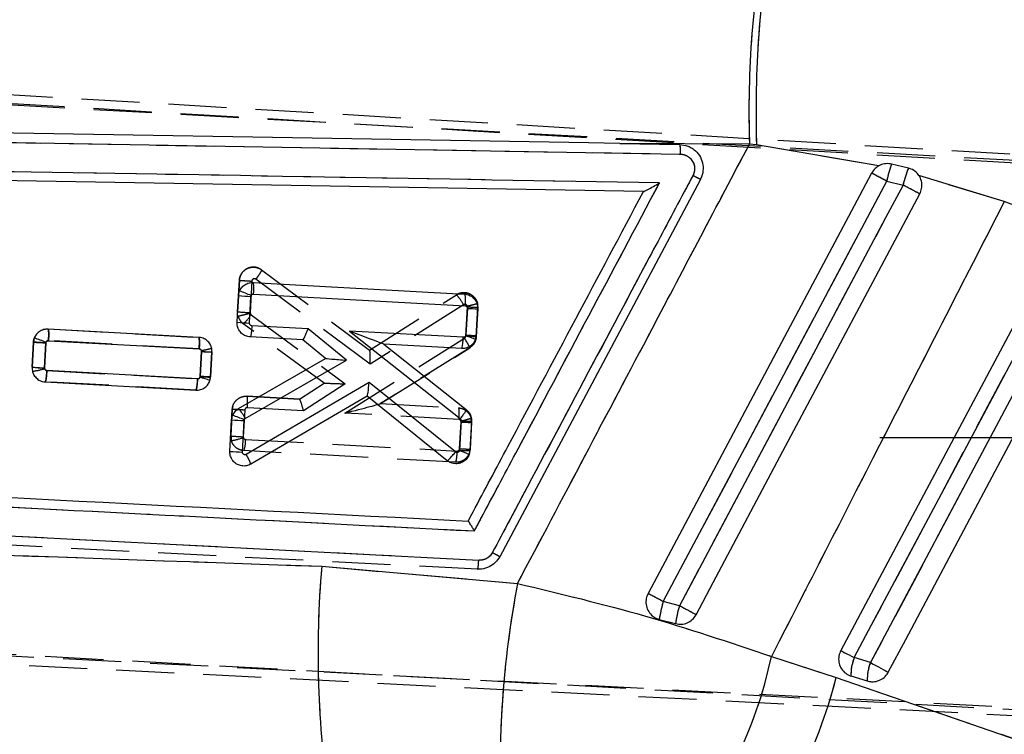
# Model space of a CAD drawing. Extents: x 33 to 408, y 78 to 258.
# Tile 19 of 24: x 182 to 204, y 229 to 245. Entities that reach past the tile are written whole.
import ezdxf

# ---------------------------------------------------------------- set-up
doc = ezdxf.new("R2010")
doc.units = 0
doc.linetypes.add('HIDDEN', pattern=[1.905, 1.27, -0.635])
doc.layers.get('0').update_dxf_attribs({"linetype": 'CONTINUOUS'})
doc.layers.add('FORMATO', color=179, linetype='CONTINUOUS')
doc.styles.add('SLDTEXTSTYLE0', font='TXT', dxfattribs={"width": 0.75})
doc.dimstyles.new('SLDDIMSTYLE1', dxfattribs={"dimtxt": 3.5, "dimasz": 3.302, "dimexe": 0, "dimexo": 0.0625, "dimgap": 0.875, "dimtad": 1, "dimdec": 1, "dimrnd": 1e-09, "dimzin": 12, "dimtxsty": 'SLDTEXTSTYLE0', "dimsah": 1, "dimcen": 0.09, "dimazin": 3, "dimtfac": 1, "dimtofl": 0, "dimtmove": 0, "dimatfit": 3, "dimtolj": 1, "dimtzin": 12})
doc.dimstyles.new('SLDDIMSTYLE2', dxfattribs={"dimtxt": 3.5, "dimasz": 3.302, "dimexe": 0, "dimexo": 0.0625, "dimgap": 0.875, "dimtad": 1, "dimdec": 0, "dimrnd": 1e-09, "dimzin": 12, "dimtxsty": 'SLDTEXTSTYLE0', "dimsah": 1, "dimcen": 0.09, "dimazin": 3, "dimtfac": 1, "dimtofl": 0, "dimtmove": 0, "dimatfit": 3, "dimtolj": 1, "dimtzin": 12})

# ---------------------------------------------------------------- blocks, each defined once
blk = doc.blocks.new('_D_1')
at = {"layer": 'FORMATO'}
for p, q in [((200.051, 247.988), (232.807, 247.988)), ((231.807, 247.988), (231.807, 194.023)), ((143.173, 194.023), (232.807, 194.023))]:
    blk.add_line(p, q, dxfattribs=at)
for points in [[(231.807, 247.988), (231.299, 244.686), (232.315, 244.686)], [(231.807, 194.023), (232.315, 197.325), (231.299, 197.325)]]:
    blk.add_solid(points, dxfattribs=at)
at = {"layer": 'FORMATO', "insert": (227.295, 218.082), "char_height": 3.5, "attachment_point": 1, "rotation": 90, "style": 'SLDTEXTSTYLE0'}
blk.add_mtext('59', dxfattribs=at)
blk = doc.blocks.new('_D_2')
at = {"layer": 'FORMATO'}
for p, q in [((64.642, 209.085), (64.642, 254.884)), ((221.125, 235.719), (221.125, 254.884)), ((221.125, 253.884), (64.642, 253.884))]:
    blk.add_line(p, q, dxfattribs=at)
for points in [[(64.642, 253.884), (67.944, 253.376), (67.944, 254.392)], [(221.125, 253.884), (217.823, 254.392), (217.823, 253.376)]]:
    blk.add_solid(points, dxfattribs=at)
at = {"layer": 'FORMATO', "insert": (135.268, 258.395), "char_height": 3.5, "attachment_point": 1, "style": 'SLDTEXTSTYLE0'}
blk.add_mtext('156', dxfattribs=at)
blk = doc.blocks.new('SW_CENTERMARKSYMBOL_2')
at = {"layer": 'FORMATO', "color": 0}
for p, q in [((0, 2.5), (0, 4.1)), ((0, 0), (0, 2.5)), ((-2.5, 0), (-4.1, 0)), ((0, 0), (-2.5, 0)), ((0, 0), (0, -2.5)), ((0, 0), (2.5, 0)), ((2.5, 0), (4.1, 0)), ((0, -2.5), (0, -4.1))]:
    blk.add_line(p, q, dxfattribs=at)

msp = doc.modelspace()

# ---------------------------------------------------------------- linework, layer by layer
at = {"color": 7, "linetype": 'HIDDEN'}
for p, q in [((160.9872, 244.6427), (206.0685, 241.9584)), ((161.245, 244.4265), (206.4878, 241.7465)), ((161.2463, 244.309), (209.6714, 241.6371)), ((179.7244, 242.3698), (196.8852, 242.073)), ((198.4, 242.2924), (195.57, 242.3058)), ((198.554, 242.275), (198.4, 242.2924)), ((201.2296, 241.8182), (198.554, 242.275)), ((203.9681, 241.0347), (202.1038, 241.6027)), ((201.3991, 241.4825), (201.7559, 241.397)), ((205.8031, 240.342), (203.9681, 241.0347)), ((187.7406, 239.5425), (187.7408, 239.5423)), ((187.7408, 239.5423), (190.1012, 237.7893)), ((187.2165, 238.6255), (187.2544, 239.3151)), ((187.2544, 239.3151), (187.2165, 238.6255)), ((187.2544, 239.3151), (187.2544, 239.3151)), ((187.5259, 239.2965), (187.488, 238.6081)), ((190.111, 237.4836), (187.6142, 239.3379)), ((190.1002, 237.7901), (191.9981, 238.9956)), ((192.4586, 238.806), (192.4586, 238.806)), ((192.4654, 238.7233), (192.4586, 238.806)), ((187.488, 238.6081), (187.4897, 238.592)), ((187.4897, 238.592), (187.5101, 238.5623)), ((192.154, 238.7813), (190.111, 237.4836)), ((192.2023, 238.0912), (192.2377, 238.734)), ((192.2377, 238.734), (192.2368, 238.747)), ((192.4654, 238.7233), (192.43, 238.0792)), ((192.43, 238.0792), (192.4654, 238.7233)), ((187.5101, 238.5623), (189.5689, 237.051)), ((183.0769, 238.2501), (183.077, 238.2501)), ((183.077, 238.2501), (186.3695, 238.0677)), ((189.107, 237.0671), (187.3403, 238.3641)), ((182.7254, 237.4158), (182.7555, 237.9633)), ((182.7555, 237.9633), (182.7254, 237.4158)), ((182.7663, 238.0263), (182.7555, 237.9633)), ((183.027, 237.945), (182.9969, 237.3984)), ((186.3779, 237.8148), (183.0852, 237.9972)), ((189.5608, 236.4101), (192.1757, 238.0458)), ((192.4044, 237.9755), (192.43, 238.0792)), ((186.3983, 237.2121), (186.4284, 237.7584)), ((186.4284, 237.7584), (186.4274, 237.7721)), ((186.6561, 237.7482), (186.626, 237.2008)), ((186.626, 237.2008), (186.6561, 237.7482)), ((186.6561, 237.7482), (186.6506, 237.8248)), ((192.2874, 237.8378), (190.3389, 236.619)), ((190.3397, 236.6195), (192.2874, 237.8378)), ((182.9969, 237.3984), (182.9984, 237.3834)), ((183.0482, 237.3421), (186.3405, 237.1598)), ((183.0126, 237.0958), (183.0126, 237.0958)), ((186.3051, 236.9135), (183.0126, 237.0958)), ((183.0126, 237.0958), (186.3051, 236.9135)), ((186.6196, 237.1645), (186.598, 237.0944)), ((186.6201, 237.1663), (186.626, 237.2008)), ((186.3051, 236.9135), (186.3843, 236.9227)), ((186.3052, 236.9135), (186.3051, 236.9135)), ((186.3262, 236.9142), (186.3052, 236.9135)), ((188.5675, 236.7176), (189.107, 237.0671)), ((189.5689, 237.051), (188.657, 236.4602)), ((187.4207, 236.7811), (187.4208, 236.7811)), ((188.5675, 236.7176), (187.4207, 236.7811)), ((187.4208, 236.7811), (188.5681, 236.7176)), ((187.0672, 235.9104), (187.0993, 236.4942)), ((187.0993, 236.4942), (187.0672, 235.9104)), ((187.1101, 236.5573), (187.0993, 236.4942)), ((187.3708, 236.4759), (187.3387, 235.8928)), ((188.657, 236.4602), (187.429, 236.5282)), ((190.3397, 236.6195), (192.0405, 236.5253)), ((192.0405, 236.5253), (192.0405, 236.5253)), ((192.0489, 236.2723), (189.5608, 236.4101)), ((192.0993, 236.2166), (192.0979, 236.2316)), ((192.327, 236.2058), (192.3187, 236.2949)), ((192.0672, 235.6333), (192.0993, 236.2166)), ((192.327, 236.2058), (192.2949, 235.622)), ((187.0672, 235.9104), (187.0794, 235.8072)), ((187.3387, 235.8928), (187.3407, 235.876)), ((187.39, 235.8367), (192.0094, 235.581)), ((191.974, 235.3347), (187.3543, 235.5904)), ((192.289, 235.5876), (192.2949, 235.622)), ((191.974, 235.3347), (192.0532, 235.3439)), ((191.9741, 235.3347), (191.974, 235.3347)), ((192.4569, 232.9967), (166.5326, 234.3271)), ((189.0538, 233.0611), (193.3336, 232.6865)), ((160.5712, 232.2105), (214.4651, 229.4557)), ((196.8691, 232.1975), (196.5156, 232.2894)), ((214.3689, 229.2763), (160.2891, 232.0241)), ((209.0103, 229.6553), (168.5013, 231.8904)), ((198.8811, 231.09), (200.2959, 230.6302)), ((201.0426, 230.9545), (200.6868, 231.0643))]:
    msp.add_line(p, q, dxfattribs=at)
at = {"color": 7, "linetype": 'CONTINUOUS'}
for p, q in [((179.7244, 242.3698), (196.8852, 242.073)), ((195.57, 242.3058), (196.8733, 242.2833)), ((198.4, 242.2924), (195.57, 242.3058)), ((198.554, 242.275), (198.4, 242.2924)), ((201.2296, 241.8182), (198.554, 242.275)), ((201.8752, 241.7654), (201.5047, 241.8556)), ((196.084, 241.2541), (167.488, 241.7422)), ((203.9681, 241.0347), (202.1038, 241.6027)), ((197.327, 241.5173), (192.9427, 233.2703)), ((201.3991, 241.4825), (201.7559, 241.397)), ((196.0848, 241.254), (196.084, 241.2541)), ((205.8031, 240.342), (203.9681, 241.0347)), ((187.5571, 239.2658), (192.1769, 239.0118)), ((187.2365, 238.9793), (187.26, 239.0806)), ((187.2042, 238.3956), (187.2365, 238.9793)), ((187.4757, 238.3784), (187.5081, 238.9625)), ((187.5081, 238.9625), (187.5122, 238.9799)), ((187.5656, 239.0129), (192.1846, 238.7589)), ((192.2365, 238.7014), (192.2042, 238.1175)), ((192.4642, 238.6909), (192.4319, 238.1071)), ((186.3687, 238.0662), (183.0761, 238.2473)), ((188.7559, 238.2538), (187.5281, 238.3213)), ((189.5973, 237.5663), (188.7559, 238.2538)), ((189.6597, 238.2042), (192.0792, 236.2905)), ((192.1476, 238.0674), (189.6597, 238.2042)), ((182.7555, 237.9607), (182.7252, 237.4133)), ((182.7746, 238.0511), (182.7555, 237.9607)), ((182.9967, 237.3962), (183.027, 237.9438)), ((183.027, 237.9438), (183.0304, 237.9594)), ((183.0846, 237.9943), (186.3764, 237.8133)), ((188.6389, 238.012), (187.4921, 238.075)), ((189.1367, 237.6053), (188.6389, 238.012)), ((192.2042, 238.1175), (192.201, 238.102)), ((192.4319, 238.1071), (192.4139, 238.0195)), ((186.4283, 237.756), (186.398, 237.2086)), ((186.6257, 237.1979), (186.656, 237.7453)), ((190.4111, 237.9146), (192.213, 236.4894)), ((192.112, 237.8211), (190.4111, 237.9146)), ((187.238, 236.5106), (189.1367, 237.6053)), ((187.3848, 236.2907), (189.5973, 237.5663)), ((189.1367, 237.6052), (189.1367, 237.6053)), ((186.3413, 237.1582), (183.049, 237.3392)), ((183.0131, 237.0929), (186.3057, 236.9119)), ((186.398, 237.2086), (186.3955, 237.195)), ((186.6119, 237.1224), (186.6257, 237.1979)), ((190.0885, 237.0766), (187.4021, 235.5079)), ((191.9761, 235.5624), (190.0885, 237.0766)), ((190.0443, 236.7774), (187.5062, 235.2953)), ((191.7981, 235.3704), (190.0443, 236.7774)), ((187.0481, 235.5747), (187.0862, 236.2643)), ((187.0862, 236.2643), (187.107, 236.359)), ((187.3196, 235.5576), (187.3577, 236.2474)), ((187.3577, 236.2474), (187.3613, 236.2636)), ((187.3613, 236.2636), (187.3848, 236.2907)), ((192.1004, 236.2442), (192.0648, 235.6)), ((192.3282, 236.2337), (192.2925, 235.5896)), ((192.0648, 235.6), (192.0622, 235.5863)), ((192.2925, 235.5896), (192.2767, 235.5082)), ((189.0538, 233.0611), (193.3336, 232.6865)), ((196.8691, 232.1975), (196.5156, 232.2894)), ((196.4291, 231.9012), (196.7872, 231.807)), ((198.8811, 231.09), (200.2959, 230.6302)), ((201.0426, 230.9545), (200.6868, 231.0643)), ((200.6179, 230.6639), (200.9737, 230.5541))]:
    msp.add_line(p, q, dxfattribs=at)
at = {"color": 7, "linetype": 'CONTINUOUS', "flags": 128}
for points in [[(195.57, 242.3058), (194.8864, 242.3176), (188.4125, 242.4288), (179.7124, 242.5774)], [(201.0697, 241.6569), (200.6912, 240.9448), (199.1668, 238.0768), (196.184, 232.4649)], [(196.5156, 232.2894), (196.8965, 233.0065), (198.4202, 235.8749), (201.3991, 241.4825)], [(201.7559, 241.397), (201.375, 240.6799), (199.8513, 237.8115), (196.8691, 232.1975)], [(197.2332, 232.0034), (197.6083, 232.7093), (199.1326, 235.5774), (202.1219, 241.202)], [(205.1372, 240.1358), (204.756, 239.4189), (203.2309, 236.5512), (200.3953, 231.2194)], [(200.6868, 231.0643), (201.0681, 231.7813), (202.5932, 234.6489), (205.4288, 239.9807)], [(205.755, 239.8154), (205.3737, 239.0984), (203.8486, 236.2308), (201.0426, 230.9545)], [(201.4326, 230.7471), (201.8138, 231.464), (203.3389, 234.3317), (206.145, 239.608)], [(190.4109, 237.9147), (190.4111, 237.9146), (190.4111, 237.9146)], [(200.3953, 231.2194), (200.4043, 231.2146), (200.4227, 231.2048), (200.45, 231.1903), (200.4854, 231.1714), (200.528, 231.1488), (200.5767, 231.1229), (200.6301, 231.0945), (200.6868, 231.0643)], [(201.0426, 230.9545), (201.101, 230.9234), (201.1597, 230.8922), (201.2171, 230.8617), (201.2714, 230.8328), (201.3215, 230.8062), (201.3658, 230.7826), (201.4031, 230.7627), (201.4326, 230.7471)], [(200.2959, 230.6302), (209.7304, 227.3751), (210.9858, 226.9418)]]:
    msp.add_lwpolyline(points, dxfattribs=at)
at = {"color": 7, "linetype": 'HIDDEN', "flags": 128}
for points in [[(196.5156, 232.2894), (196.8965, 233.0065), (198.4202, 235.8749), (201.3991, 241.4825)], [(201.7559, 241.397), (201.375, 240.6799), (199.8513, 237.8115), (196.8691, 232.1975)], [(200.6868, 231.0643), (201.0681, 231.7813), (202.5932, 234.6489), (205.4288, 239.9807)], [(205.755, 239.8154), (205.3737, 239.0984), (203.8486, 236.2308), (201.0426, 230.9545)], [(182.9826, 238.2364), (183.0153, 238.2472), (183.0768, 238.2501), (183.0769, 238.2501), (183.0769, 238.2501)], [(200.3953, 231.2194), (200.4043, 231.2146), (200.4227, 231.2048), (200.45, 231.1903), (200.4854, 231.1714), (200.528, 231.1488), (200.5767, 231.1229), (200.6301, 231.0945), (200.6868, 231.0643)], [(201.0426, 230.9545), (201.101, 230.9234), (201.1597, 230.8922), (201.2171, 230.8617), (201.2714, 230.8328), (201.3215, 230.8062), (201.3658, 230.7826), (201.4031, 230.7627), (201.4326, 230.7471)], [(200.2959, 230.6302), (209.7304, 227.3751), (210.9858, 226.9418)]]:
    msp.add_lwpolyline(points, dxfattribs=at)
at = {"color": 7, "linetype": 'CONTINUOUS'}
for centre, radius, start, end in [((220.3922, 243.002), 22.0037, 169.26968, 181.84796), ((222.4984, 243.0054), 23.9556, 170.16349, 181.74718), ((204.0298, 240.9391), 2.6862, 160.05244, 168.33018), ((165.5816, 174.2424), 76.1848, 61.956637, 62.236911), ((203.7714, 240.9483), 2.0648, 156.68773, 167.44898), ((141.6009, 128.0756), 128.2979, 61.853838, 62.039034), ((186.2112, 236.0885), 3.1706, 65.77502, 70.68289), ((187.8826, 247.2005), 8.2466, 265.50634, 267.39659), ((192.6536, 245.2626), 6.5745, 266.36294, 268.34971), ((187.8641, 246.6983), 8.3289, 265.45557, 267.32716), ((183.4056, 246.2037), 8.2685, 265.49082, 267.37608), ((181.6404, 234.4833), 3.7437, 68.20417, 72.36315), ((188.6321, 237.8824), 0.1298, 86.72382, 86.99392), ((191.4278, 238.0458), 0.7202, 341.82285, 1.72301), ((191.1803, 235.1538), 3.1199, 66.71069, 70.90504), ((192.6144, 244.6347), 6.5301, 266.39842, 268.39875), ((186.8679, 244.7261), 6.984, 266.39119, 268.26142), ((183.3861, 245.7311), 8.344, 265.45727, 267.32546), ((185.6219, 237.1365), 0.7198, 341.8157, 1.72689), ((185.252, 233.4257), 3.939, 69.80338, 73.1226), ((186.8196, 243.8017), 6.6066, 266.34104, 268.31813), ((189.9892, 236.8734), 0.1107, 299.84, 300.53576), ((186.5016, 235.8601), 0.9826, 25.99082, 41.45381), ((187.7356, 244.5116), 8.2728, 265.49797, 267.38225), ((186.0132, 233.0576), 3.4779, 67.1924, 71.66829), ((192.5178, 242.8099), 6.5789, 266.36273, 268.34822), ((187.708, 243.8792), 8.3307, 265.45617, 267.32734), ((190.9932, 232.3152), 3.4413, 68.10095, 71.902), ((192.4763, 242.1238), 6.5368, 266.39097, 268.3892), ((186.6964, 235.0305), 0.852, 18.10422, 34.07632), ((211.2595, 231.1637), 22.2866, 175.11627, 188.47162), ((214.3718, 228.6629), 21.4195, 169.17283, 182.99079), ((163.9539, 171.173), 69.2494, 61.9521, 62.262569), ((199.6898, 231.3784), 3.3023, 163.98771, 170.89133), ((199.281, 231.488), 2.5141, 163.6081, 172.71036), ((145.452, 135.3142), 109.6818, 61.829071, 62.044595), ((188.7897, 233.2775), 10.3258, 320.45761, 347.76924), ((201.6638, 230.6902), 1.0462, 159.04591, 181.43847), ((202.0191, 230.5804), 1.0457, 159.04053, 181.44389), ((190.2719, 233.1685), 10.3404, 318.32763, 345.79007)]:
    msp.add_arc(centre, radius, start, end, dxfattribs=at)
at = {"color": 7, "linetype": 'HIDDEN'}
for centre, radius, start, end in [((220.3922, 243.002), 22.0037, 169.26968, 181.84796), ((222.4984, 243.0054), 23.9556, 170.16349, 181.74718), ((204.0298, 240.9391), 2.6862, 160.05244, 168.33018), ((165.5816, 174.2424), 76.1848, 61.956637, 62.236911), ((203.7714, 240.9483), 2.0648, 156.68773, 167.44898), ((141.6009, 128.0756), 128.2979, 61.853838, 62.039034), ((191.2579, 238.2933), 1.0204, 28.57392, 43.49953), ((192.1638, 238.7402), 0.3021, 356.79017, 12.56839), ((187.8965, 247.0655), 8.4673, 265.39384, 267.23483), ((192.6623, 245.3469), 6.6265, 266.32576, 268.29692), ((187.5205, 238.6095), 0.3045, 195.31037, 233.71845), ((186.7819, 239.0143), 0.8571, 310.65139, 328.16961), ((186.8332, 244.242), 6.4962, 266.42736, 268.43809), ((186.35, 237.7648), 0.3066, 356.90137, 11.28453), ((183.4018, 245.8302), 8.4415, 265.40443, 267.25106), ((182.4291, 239.2954), 1.995, 278.80599, 286.58087), ((192.0258, 236.2228), 0.3017, 356.77387, 13.82908), ((192.527, 242.851), 6.6482, 266.31119, 268.27595), ((187.3652, 235.8934), 0.2985, 176.72283, 196.77686), ((187.7528, 244.3854), 8.5026, 265.37494, 267.20832), ((186.7456, 237.6049), 1.8284, 280.52086, 288.99485), ((186.6705, 235.8153), 0.7198, 341.79355, 1.70453), ((211.2595, 231.1637), 22.2866, 175.11627, 188.47162), ((214.3718, 228.6629), 21.4195, 169.17283, 182.99079), ((163.9539, 171.173), 69.2494, 61.9521, 62.262569), ((199.6898, 231.3784), 3.3023, 163.98771, 170.89133), ((199.281, 231.488), 2.5141, 163.6081, 172.71036), ((145.452, 135.3142), 109.6818, 61.829071, 62.044595), ((188.7897, 233.2775), 10.3258, 320.45761, 347.76924), ((201.6638, 230.6902), 1.0462, 159.04591, 181.43847), ((202.0191, 230.5804), 1.0457, 159.04053, 181.44389), ((190.2719, 233.1685), 10.3404, 318.32763, 345.79007)]:
    msp.add_arc(centre, radius, start, end, dxfattribs=at)
at = {"color": 7, "linetype": 'CONTINUOUS'}
for centre, major_axis, ratio, start_param, end_param in [((188.734, 238.2571), (0.0951, 0.2451), 0.0822269, 3.1683884, 4.7307967), ((189.6378, 238.2075), (0.7732, -0.2928), 0.0056456, 0.0177975, 1.5446097), ((189.5754, 237.5696), (0.4387, -0.0356), 0.0034584, 3.1466039, 4.7626037), ((190.0666, 237.0799), (0.0223, 0.3022), 0.0728729, 3.1916549, 4.706842)]:
    msp.add_ellipse(centre, major_axis=major_axis, ratio=ratio, start_param=start_param, end_param=end_param, dxfattribs=at)
at = {"color": 7, "linetype": 'HIDDEN'}
for centre, major_axis, ratio, start_param, end_param in [((190.0891, 237.4869), (0.011, 0.3028), 0.0726158, 4.7041259, 6.2332994), ((189.547, 237.0543), (0.4399, -0.0128), 0.0060594, 3.1503728, 4.7623581), ((188.6351, 236.4635), (-0.0675, 0.254), 0.0773217, 4.6788377, 6.2579873), ((189.5389, 236.4134), (0.8004, 0.2059), 0.0104766, 4.7370552, 6.2501669)]:
    msp.add_ellipse(centre, major_axis=major_axis, ratio=ratio, start_param=start_param, end_param=end_param, dxfattribs=at)
at = {"color": 7, "linetype": 'CONTINUOUS'}
for points, knots in [([(193.3336, 232.6865), (194.3133, 234.5424), (196.0033, 237.7437), (197.6908, 240.9464), (198.4, 242.2924)], [0, 0, 0, 0, 0.579719, 1, 1, 1, 1]), ([(196.8733, 242.2833), (196.9354, 242.2768), (197.0166, 242.2684), (197.0892, 242.2332), (197.1062, 242.225)], [0, 0, 0, 0, 0.7657277, 1, 1, 1, 1]), ([(196.8733, 242.2833), (196.8749, 242.2808), (196.8782, 242.2753), (196.8823, 242.2421), (196.8848, 242.1966), (196.886, 242.1394), (196.8856, 242.0987), (196.8852, 242.073)], [0, 0, 0, 0, 0.1889562, 0.4028078, 0.6180379, 0.759138, 1, 1, 1, 1]), ([(196.8852, 242.073), (196.8877, 242.073), (196.926, 242.0723), (197.0001, 242.0571), (197.0936, 242.001), (197.1634, 241.9171), (197.201, 241.8151), (197.2049, 241.7051), (197.1776, 241.6383), (197.164, 241.605)], [0, 0, 0, 0, 0.0114435, 0.1767947, 0.3419305, 0.5066649, 0.6709857, 0.8358275, 1, 1, 1, 1]), ([(197.1062, 242.225), (197.1341, 242.2085), (197.2124, 242.1622), (197.314, 242.0475), (197.3838, 241.883), (197.3945, 241.7045), (197.3602, 241.5823), (197.3303, 241.5239), (197.3271, 241.5175)], [0, 0, 0, 0, 0.1181534, 0.33270138, 0.54698566, 0.76067571, 0.9737123, 1, 1, 1, 1]), ([(196.4342, 241.4438), (191.5526, 241.5284), (181.8458, 241.6966), (172.1386, 241.8632), (167.313, 241.9461)], [0, 0, 0, 0, 0.502896, 1, 1, 1, 1]), ([(201.2296, 241.8182), (201.2001, 241.7995), (201.1348, 241.7581), (201.0928, 241.6928), (201.0697, 241.6569)], [0, 0, 0, 0, 0.450482, 1, 1, 1, 1]), ([(201.5047, 241.8556), (201.4638, 241.8611), (201.3792, 241.8727), (201.2852, 241.8468), (201.2379, 241.8225), (201.2296, 241.8182)], [0, 0, 0, 0, 0.4349704, 0.9007428, 1, 1, 1, 1]), ([(197.164, 241.605), (197.1005, 241.4855), (196.7829, 240.888), (195.4492, 238.3784), (194.0519, 235.7493), (192.9088, 233.5981), (192.7817, 233.3591)], [0, 0, 0, 0, 0.0434774, 0.2173876, 0.9130281, 1, 1, 1, 1]), ([(197.3271, 241.5175), (197.3247, 241.5188), (197.32, 241.5216), (197.2831, 241.5416), (197.2297, 241.5702), (197.1859, 241.5935), (197.1641, 241.6052)], [0, 0, 0, 0, 0.2500044, 0.5000056, 0.7499981, 1, 1, 1, 1]), ([(202.1038, 241.6027), (202.0761, 241.6369), (202.0208, 241.7051), (201.9328, 241.7494), (201.883, 241.7633), (201.8752, 241.7654)], [0, 0, 0, 0, 0.4572851, 0.914445, 1, 1, 1, 1]), ([(202.1219, 241.202), (202.1381, 241.2407), (202.1715, 241.3205), (202.1696, 241.4535), (202.1378, 241.5483), (202.1092, 241.5941), (202.1038, 241.6027)], [0, 0, 0, 0, 0.2976305, 0.6126118, 0.9272885, 1, 1, 1, 1]), ([(192.39, 233.8341), (192.4535, 233.9536), (192.771, 234.5511), (194.1191, 237.0877), (195.4036, 239.5048), (196.4342, 241.4438)], [0, 0, 0, 0, 0.0471123, 0.2355617, 1, 1, 1, 1]), ([(196.0848, 241.254), (196.0879, 241.2548), (196.095, 241.2564), (196.128, 241.272), (196.1956, 241.3073), (196.3022, 241.3668), (196.3887, 241.417), (196.4333, 241.4433), (196.4342, 241.4438)], [0, 0, 0, 0, 0.0844712, 0.1914876, 0.3607173, 0.667063, 0.9934885, 1, 1, 1, 1]), ([(192.2551, 234.0512), (192.2902, 234.1174), (192.5795, 234.6616), (193.8559, 237.0626), (195.097, 239.3973), (196.084, 241.2541)], [0, 0, 0, 0, 0.027574, 0.226656, 1, 1, 1, 1]), ([(203.9681, 241.0347), (203.0597, 239.2603), (201.3628, 235.946), (199.6684, 232.6304), (198.8811, 231.09)], [0, 0, 0, 0, 0.535379, 1, 1, 1, 1]), ([(187.26, 239.0806), (187.2764, 239.1107), (187.3091, 239.1709), (187.3924, 239.2337), (187.4787, 239.265), (187.5349, 239.2656), (187.5571, 239.2658)], [0, 0, 0, 0, 0.2734459, 0.5468524, 0.8212686, 1, 1, 1, 1]), ([(187.5656, 239.0129), (187.5664, 239.0296), (187.5687, 239.0767), (187.57, 239.1484), (187.5684, 239.2137), (187.5641, 239.2571), (187.5594, 239.2629), (187.5571, 239.2658)], [0, 0, 0, 0, 0.127857, 0.3592198, 0.5728153, 0.7864075, 1, 1, 1, 1]), ([(187.5122, 238.9799), (187.5151, 238.9852), (187.5209, 238.9959), (187.5357, 239.007), (187.5512, 239.0127), (187.5614, 239.0128), (187.5656, 239.0129)], [0, 0, 0, 0, 0.2700591, 0.5399994, 0.813411, 1, 1, 1, 1]), ([(192.1769, 239.0118), (192.2112, 239.0064), (192.2797, 238.9956), (192.3684, 238.9372), (192.4329, 238.8553), (192.4637, 238.7681), (192.4641, 238.7123), (192.4642, 238.6909)], [0, 0, 0, 0, 0.2167717, 0.4335179, 0.6502757, 0.8659676, 1, 1, 1, 1]), ([(192.1769, 239.0118), (192.1796, 239.0078), (192.1849, 238.9999), (192.1889, 238.9412), (192.1892, 238.8576), (192.1861, 238.7918), (192.1846, 238.7589)], [0, 0, 0, 0, 0.2499997, 0.5000006, 0.7499975, 1, 1, 1, 1]), ([(192.1846, 238.7589), (192.1889, 238.7583), (192.1994, 238.7569), (192.2145, 238.7491), (192.2274, 238.736), (192.2357, 238.7195), (192.2362, 238.7074), (192.2365, 238.7014)], [0, 0, 0, 0, 0.1518878, 0.3695185, 0.5817557, 0.7900533, 1, 1, 1, 1]), ([(187.4921, 238.075), (187.4578, 238.0804), (187.3892, 238.0912), (187.3004, 238.1494), (187.2357, 238.2314), (187.2049, 238.3186), (187.2044, 238.3743), (187.2042, 238.3956)], [0, 0, 0, 0, 0.2169523, 0.4339038, 0.6507746, 0.8665721, 1, 1, 1, 1]), ([(187.5281, 238.3213), (187.5238, 238.3219), (187.5133, 238.3232), (187.4981, 238.331), (187.485, 238.3441), (187.4767, 238.3606), (187.476, 238.3725), (187.4757, 238.3784)], [0, 0, 0, 0, 0.15159032, 0.37043373, 0.58435455, 0.79491116, 1, 1, 1, 1]), ([(183.0761, 238.2473), (183.0415, 238.2458), (182.9724, 238.2427), (182.8785, 238.1947), (182.8102, 238.1278), (182.7852, 238.0738), (182.7746, 238.0511)], [0, 0, 0, 0, 0.2688052, 0.5376498, 0.8051044, 1, 1, 1, 1]), ([(183.0846, 237.9943), (183.0854, 238.0113), (183.0877, 238.0584), (183.089, 238.13), (183.0874, 238.1952), (183.0831, 238.2386), (183.0785, 238.2444), (183.0761, 238.2473)], [0, 0, 0, 0, 0.1295423, 0.3592326, 0.5728205, 0.7864112, 1, 1, 1, 1]), ([(187.5281, 238.3213), (187.5259, 238.2889), (187.5216, 238.2239), (187.5119, 238.1424), (187.5014, 238.0857), (187.4952, 238.0786), (187.4921, 238.075)], [0, 0, 0, 0, 0.2499972, 0.5000003, 0.7500015, 1, 1, 1, 1]), ([(183.0304, 237.9594), (183.0331, 237.9649), (183.0385, 237.9757), (183.0528, 237.9874), (183.0688, 237.994), (183.0797, 237.9942), (183.0846, 237.9943)], [0, 0, 0, 0, 0.2617183, 0.523294, 0.7880337, 1, 1, 1, 1]), ([(186.656, 237.7453), (186.6546, 237.7796), (186.6517, 237.848), (186.6046, 237.9416), (186.5316, 238.0147), (186.448, 238.0563), (186.3913, 238.0634), (186.3687, 238.0662)], [0, 0, 0, 0, 0.2133085, 0.4265654, 0.6409984, 0.8569947, 1, 1, 1, 1]), ([(186.3764, 237.8133), (186.3779, 237.8462), (186.381, 237.9121), (186.3807, 237.9956), (186.3767, 238.0543), (186.3714, 238.0623), (186.3688, 238.0662)], [0, 0, 0, 0, 0.24999919, 0.50000075, 0.74999968, 1, 1, 1, 1]), ([(192.4139, 238.0195), (192.3991, 237.9888), (192.3696, 237.9274), (192.29, 237.8608), (192.2007, 237.8232), (192.1394, 237.8217), (192.112, 237.8211)], [0, 0, 0, 0, 0.2622693, 0.5245034, 0.7876008, 1, 1, 1, 1]), ([(192.201, 238.102), (192.1992, 238.0981), (192.1949, 238.0886), (192.1829, 238.0767), (192.1662, 238.0682), (192.1538, 238.0677), (192.1476, 238.0674)], [0, 0, 0, 0, 0.1892068, 0.4564059, 0.728888, 1, 1, 1, 1]), ([(186.3764, 237.8133), (186.3807, 237.8127), (186.3912, 237.8114), (186.4063, 237.8036), (186.4192, 237.7905), (186.4275, 237.774), (186.4281, 237.762), (186.4283, 237.756)], [0, 0, 0, 0, 0.1522481, 0.3699345, 0.5823929, 0.7911335, 1, 1, 1, 1]), ([(182.7252, 237.4133), (182.7267, 237.3791), (182.7298, 237.3106), (182.7772, 237.217), (182.8504, 237.144), (182.934, 237.1026), (182.9906, 237.0956), (183.0131, 237.0929)], [0, 0, 0, 0, 0.2135321, 0.4270229, 0.6416091, 0.8577312, 1, 1, 1, 1]), ([(183.049, 237.3392), (183.0447, 237.3397), (183.0342, 237.3411), (183.019, 237.3488), (183.006, 237.3619), (182.9977, 237.3784), (182.997, 237.3903), (182.9967, 237.3962)], [0, 0, 0, 0, 0.1525467, 0.3711935, 0.5849315, 0.7952954, 1, 1, 1, 1]), ([(183.0131, 237.0929), (183.0157, 237.0955), (183.021, 237.1007), (183.03, 237.1434), (183.0387, 237.2075), (183.0452, 237.2773), (183.048, 237.3229), (183.049, 237.3392)], [0, 0, 0, 0, 0.21586935, 0.43173558, 0.64760272, 0.87458113, 1, 1, 1, 1]), ([(186.3057, 236.9119), (186.3402, 236.9133), (186.4091, 236.9163), (186.5027, 236.964), (186.5751, 237.0344), (186.6001, 237.0943), (186.6119, 237.1224)], [0, 0, 0, 0, 0.2578603, 0.5157672, 0.7722181, 1, 1, 1, 1]), ([(186.3955, 237.195), (186.3936, 237.1903), (186.3893, 237.18), (186.3767, 237.1675), (186.3599, 237.159), (186.3475, 237.1585), (186.3413, 237.1582)], [0, 0, 0, 0, 0.21474269, 0.47349486, 0.73714891, 1, 1, 1, 1]), ([(187.107, 236.359), (187.1225, 236.3899), (187.1534, 236.4515), (187.2099, 236.4909), (187.238, 236.5106)], [0, 0, 0, 0, 0.5013612, 1, 1, 1, 1]), ([(192.213, 236.4894), (192.2127, 236.4851), (192.212, 236.4766), (192.1828, 236.4299), (192.1373, 236.3656), (192.0986, 236.3155), (192.0792, 236.2905)], [0, 0, 0, 0, 0.25000218, 0.50000247, 0.74999317, 1, 1, 1, 1]), ([(192.213, 236.4894), (192.2318, 236.4719), (192.2758, 236.4308), (192.3222, 236.3421), (192.3261, 236.2705), (192.3282, 236.2337)], [0, 0, 0, 0, 0.26551, 0.622063, 1, 1, 1, 1]), ([(192.0792, 236.2905), (192.0793, 236.2904), (192.0844, 236.2862), (192.093, 236.2763), (192.0999, 236.2599), (192.1003, 236.2489), (192.1004, 236.2442)], [0, 0, 0, 0, 0.0133575, 0.3745945, 0.7350385, 1, 1, 1, 1]), ([(187.5062, 235.2953), (187.4749, 235.2809), (187.4122, 235.2522), (187.3069, 235.2517), (187.2078, 235.2837), (187.1243, 235.3475), (187.0673, 235.4353), (187.047, 235.5157), (187.0478, 235.5623), (187.0481, 235.5747)], [0, 0, 0, 0, 0.156673, 0.3133258, 0.4707656, 0.6287527, 0.7864713, 0.9432215, 1, 1, 1, 1]), ([(192.0622, 235.5863), (192.0597, 235.5809), (192.0547, 235.57), (192.041, 235.558), (192.0242, 235.5508), (192.0056, 235.5495), (191.9888, 235.5537), (191.9798, 235.5598), (191.9761, 235.5624)], [0, 0, 0, 0, 0.1699478, 0.3397871, 0.5117591, 0.6881672, 0.8688091, 1, 1, 1, 1]), ([(187.4021, 235.5079), (187.3999, 235.5067), (187.3922, 235.5027), (187.3772, 235.4995), (187.3584, 235.5018), (187.3415, 235.5101), (187.3287, 235.5232), (187.3204, 235.5396), (187.3198, 235.5516), (187.3196, 235.5576)], [0, 0, 0, 0, 0.063664, 0.2238236, 0.3841197, 0.5421181, 0.6965554, 0.8485268, 1, 1, 1, 1]), ([(192.2767, 235.5082), (192.2625, 235.4772), (192.2341, 235.4152), (192.1556, 235.3466), (192.0607, 235.3061), (191.9571, 235.2997), (191.8658, 235.3237), (191.8178, 235.3568), (191.7981, 235.3704)], [0, 0, 0, 0, 0.1742023, 0.3483869, 0.52312837, 0.69921353, 0.87669297, 1, 1, 1, 1]), ([(191.7982, 235.3703), (191.7998, 235.3703), (191.803, 235.3703), (191.8157, 235.3802), (191.8335, 235.3972), (191.8564, 235.4211), (191.8832, 235.4509), (191.913, 235.4853), (191.9444, 235.5229), (191.9655, 235.5492), (191.9761, 235.5624)], [0, 0, 0, 0, 0.1249985, 0.2499994, 0.3749956, 0.5000018, 0.624995, 0.7499979, 0.8749955, 1, 1, 1, 1]), ([(166.9148, 235.1465), (171.1668, 234.9272), (179.6579, 234.4893), (188.1502, 234.0523), (192.39, 233.8341)], [0, 0, 0, 0, 0.5007601, 1, 1, 1, 1]), ([(167.1114, 235.3417), (167.127, 235.3409), (167.6812, 235.3124), (170.3892, 235.1734), (178.7543, 234.7441), (186.5818, 234.3424), (192.2551, 234.0512)], [0, 0, 0, 0, 0.0018694, 0.0661233, 0.3231391, 1, 1, 1, 1]), ([(192.4847, 233.1914), (186.4867, 233.5001), (177.845, 233.9448), (169.2051, 234.3906), (166.5621, 234.527)], [0, 0, 0, 0, 0.6940825, 1, 1, 1, 1]), ([(165.306, 233.8664), (167.0773, 233.8107), (174.9924, 233.5621), (182.9089, 233.28), (189.0538, 233.0611)], [0, 0, 0, 0, 0.22378, 1, 1, 1, 1]), ([(192.39, 233.8341), (192.3895, 233.835), (192.3867, 233.8399), (192.3703, 233.869), (192.3418, 233.9183), (192.3071, 233.976), (192.2806, 234.0179), (192.2623, 234.0445), (192.2574, 234.0491), (192.2551, 234.0512)], [0, 0, 0, 0, 0.0086907, 0.0491775, 0.2890657, 0.4965219, 0.6777484, 0.8499645, 1, 1, 1, 1]), ([(192.9427, 233.2703), (192.9131, 233.2256), (192.8537, 233.1362), (192.7146, 233.0414), (192.5765, 232.9972), (192.4876, 232.9968), (192.4573, 232.9967)], [0, 0, 0, 0, 0.2723206, 0.5446282, 0.8445808, 1, 1, 1, 1]), ([(192.7817, 233.3591), (192.7719, 233.3431), (192.7433, 233.2964), (192.676, 233.238), (192.5823, 233.1954), (192.5172, 233.1927), (192.4847, 233.1914)], [0, 0, 0, 0, 0.1561875, 0.4571245, 0.7297296, 1, 1, 1, 1]), ([(192.9427, 233.2703), (192.9404, 233.2717), (192.9359, 233.2745), (192.8994, 233.2948), (192.8466, 233.3237), (192.8033, 233.3473), (192.7817, 233.3591)], [0, 0, 0, 0, 0.2499951, 0.4999888, 0.7499837, 1, 1, 1, 1]), ([(192.4573, 232.9967), (192.4597, 232.9995), (192.4646, 233.0051), (192.4727, 233.0497), (192.4801, 233.1139), (192.4834, 233.1656), (192.4851, 233.1914)], [0, 0, 0, 0, 0.2499977, 0.4999969, 0.7499995, 1, 1, 1, 1]), ([(193.3336, 232.6865), (194.2636, 232.463), (196.1448, 232.011), (197.9622, 231.3993), (198.8811, 231.09)], [0, 0, 0, 0, 0.4943862, 1, 1, 1, 1]), ([(196.184, 232.4649), (196.169, 232.43), (196.1367, 232.3544), (196.1345, 232.2252), (196.1744, 232.0971), (196.2551, 231.9901), (196.3471, 231.9272), (196.409, 231.9076), (196.4291, 231.9012)], [0, 0, 0, 0, 0.1604657, 0.3483243, 0.5360155, 0.7232763, 0.9100894, 1, 1, 1, 1]), ([(196.7872, 231.807), (196.8292, 231.8001), (196.9146, 231.7861), (197.0438, 231.8197), (197.1562, 231.8918), (197.2118, 231.9634), (197.2328, 232.0028), (197.2332, 232.0034)], [0, 0, 0, 0, 0.2420197, 0.4928365, 0.7442093, 0.9961991, 1, 1, 1, 1]), ([(200.3953, 231.2194), (200.3788, 231.1798), (200.3452, 231.0993), (200.3472, 230.9657), (200.3904, 230.8402), (200.4733, 230.737), (200.5572, 230.6844), (200.608, 230.6673), (200.6179, 230.6639)], [0, 0, 0, 0, 0.185824, 0.3777933, 0.5697591, 0.7617291, 0.9537027, 1, 1, 1, 1]), ([(200.9737, 230.5541), (201.0049, 230.5469), (201.0785, 230.5301), (201.1995, 230.5467), (201.3187, 230.6055), (201.3941, 230.6809), (201.4244, 230.733), (201.4326, 230.7471)], [0, 0, 0, 0, 0.1794571, 0.4229255, 0.666391, 0.9098592, 1, 1, 1, 1])]:
    msp.add_open_spline(points, degree=3, knots=knots, dxfattribs=at)
at = {"color": 7, "linetype": 'HIDDEN'}
for points, knots in [([(193.3336, 232.6865), (194.3133, 234.5424), (196.0033, 237.7437), (197.6908, 240.9464), (198.4, 242.2924)], [0, 0, 0, 0, 0.579719, 1, 1, 1, 1]), ([(196.8733, 242.2833), (196.8749, 242.2808), (196.8782, 242.2753), (196.8823, 242.2421), (196.8848, 242.1966), (196.886, 242.1394), (196.8856, 242.0987), (196.8852, 242.073)], [0, 0, 0, 0, 0.1889562, 0.4028078, 0.6180379, 0.759138, 1, 1, 1, 1]), ([(196.8852, 242.073), (196.8877, 242.073), (196.926, 242.0723), (197.0001, 242.0571), (197.0936, 242.001), (197.1634, 241.9171), (197.201, 241.8151), (197.2049, 241.7051), (197.1776, 241.6383), (197.164, 241.605)], [0, 0, 0, 0, 0.0114435, 0.1767947, 0.3419305, 0.5066649, 0.6709857, 0.8358275, 1, 1, 1, 1]), ([(196.4342, 241.4438), (191.5526, 241.5284), (181.8458, 241.6966), (172.1386, 241.8632), (167.313, 241.9461)], [0, 0, 0, 0, 0.502896, 1, 1, 1, 1]), ([(197.164, 241.605), (197.1005, 241.4855), (196.7829, 240.888), (195.4492, 238.3784), (194.0519, 235.7493), (192.9088, 233.5981), (192.7817, 233.3591)], [0, 0, 0, 0, 0.0434774, 0.2173876, 0.9130281, 1, 1, 1, 1]), ([(197.3272, 241.5178), (197.3249, 241.5192), (197.3202, 241.5219), (197.2831, 241.5417), (197.2296, 241.5701), (197.1858, 241.5933), (197.1639, 241.6048)], [0, 0, 0, 0, 0.2499963, 0.499997, 0.7499985, 1, 1, 1, 1]), ([(192.39, 233.8341), (192.4535, 233.9536), (192.771, 234.5511), (194.1191, 237.0877), (195.4036, 239.5048), (196.4342, 241.4438)], [0, 0, 0, 0, 0.0471123, 0.2355617, 1, 1, 1, 1]), ([(203.9681, 241.0347), (203.0597, 239.2603), (201.3628, 235.946), (199.6684, 232.6304), (198.8811, 231.09)], [0, 0, 0, 0, 0.535379, 1, 1, 1, 1]), ([(187.2544, 239.3151), (187.2544, 239.3152), (187.2544, 239.3232), (187.2604, 239.3651), (187.2826, 239.4399), (187.3336, 239.5065), (187.3969, 239.5587), (187.4716, 239.5953), (187.5751, 239.6076), (187.6675, 239.5863), (187.7207, 239.5582), (187.7406, 239.5425), (187.7406, 239.5425)], [0, 0, 0, 0, 0.0000913, 0.0371195, 0.1938067, 0.3533298, 0.4134487, 0.5705988, 0.7276596, 0.883242, 0.9999126, 1, 1, 1, 1]), ([(187.7406, 239.5425), (187.7107, 239.5602), (187.651, 239.5957), (187.5456, 239.6073), (187.4433, 239.5856), (187.3541, 239.5305), (187.2886, 239.4494), (187.2601, 239.3725), (187.2556, 239.3268), (187.2544, 239.3151)], [0, 0, 0, 0, 0.1585379, 0.3171017, 0.4751418, 0.632448, 0.7892804, 0.9461171, 1, 1, 1, 1]), ([(187.7408, 239.5423), (187.7409, 239.5388), (187.7412, 239.5317), (187.7202, 239.4935), (187.6861, 239.4399), (187.6541, 239.3935), (187.6297, 239.3592), (187.6209, 239.3471), (187.6142, 239.3379)], [0, 0, 0, 0, 0.2205152, 0.4410292, 0.6615473, 0.8820559, 0.9098984, 1, 1, 1, 1]), ([(187.2544, 239.3151), (187.2572, 239.3147), (187.2627, 239.3139), (187.3057, 239.3108), (187.369, 239.3065), (187.439, 239.302), (187.4928, 239.2987), (187.5185, 239.297), (187.5259, 239.2965)], [0, 0, 0, 0, 0.20321633, 0.40644293, 0.60964956, 0.81287926, 0.94626759, 1, 1, 1, 1]), ([(187.6142, 239.3379), (187.6102, 239.3404), (187.601, 239.3461), (187.584, 239.3497), (187.5654, 239.3475), (187.5519, 239.3409), (187.5404, 239.3314), (187.5311, 239.3191), (187.5267, 239.3055), (187.526, 239.2978), (187.5259, 239.2965)], [0, 0, 0, 0, 0.1171006, 0.2733307, 0.4292519, 0.5852365, 0.6452397, 0.8062099, 0.9670684, 1, 1, 1, 1]), ([(191.9981, 238.9956), (191.9981, 238.9956), (192.0268, 239.0141), (192.0912, 239.0407), (192.1945, 239.0468), (192.2938, 239.0186), (192.3782, 238.9598), (192.4335, 238.8845), (192.4528, 238.8294), (192.4586, 238.806), (192.4586, 238.806)], [0, 0, 0, 0, 0.0001069, 0.176506, 0.3522541, 0.5263035, 0.7003026, 0.8755018, 0.999894, 1, 1, 1, 1]), ([(192.4586, 238.806), (192.4474, 238.8389), (192.425, 238.9048), (192.3524, 238.9823), (192.2604, 239.0325), (192.1568, 239.0485), (192.0658, 239.0328), (192.0169, 239.006), (191.9981, 238.9956)], [0, 0, 0, 0, 0.1781163, 0.3562145, 0.5345105, 0.712468, 0.8895893, 1, 1, 1, 1]), ([(192.4586, 238.806), (192.4561, 238.8045), (192.4512, 238.8014), (192.4097, 238.7895), (192.3483, 238.7736), (192.2901, 238.7595), (192.2522, 238.7506), (192.241, 238.748), (192.2368, 238.747)], [0, 0, 0, 0, 0.22660293, 0.45321325, 0.67981855, 0.90642883, 0.96458954, 1, 1, 1, 1]), ([(187.4897, 238.592), (187.4798, 238.5893), (187.4555, 238.5826), (187.4044, 238.5688), (187.3396, 238.552), (187.2779, 238.5372), (187.2356, 238.5284), (187.2297, 238.5289), (187.2268, 238.5291)], [0, 0, 0, 0, 0.0753465, 0.18359241, 0.38769022, 0.59180028, 0.79589716, 1, 1, 1, 1]), ([(192.2368, 238.747), (192.2355, 238.7509), (192.2323, 238.7608), (192.2221, 238.7744), (192.2067, 238.7852), (192.1889, 238.7902), (192.1703, 238.7895), (192.1594, 238.784), (192.154, 238.7813)], [0, 0, 0, 0, 0.1172387, 0.2992183, 0.4774622, 0.6525911, 0.8269246, 1, 1, 1, 1]), ([(187.2268, 238.5291), (187.2388, 238.4966), (187.2628, 238.4319), (187.3146, 238.3866), (187.3403, 238.3641)], [0, 0, 0, 0, 0.5035639, 1, 1, 1, 1]), ([(183.077, 238.2501), (183.0794, 238.2472), (183.084, 238.2414), (183.0883, 238.198), (183.0894, 238.1475), (183.089, 238.0814), (183.0869, 238.034), (183.0852, 237.9972)], [0, 0, 0, 0, 0.2137717, 0.4275424, 0.6413158, 0.7213766, 1, 1, 1, 1]), ([(182.7555, 237.9633), (182.7556, 237.9633), (182.7581, 237.9841), (182.763, 238.0335), (182.7872, 238.0767), (182.8011, 238.1014)], [0, 0, 0, 0, 0.0004093, 0.427663, 1, 1, 1, 1]), ([(183.027, 237.945), (183.0189, 237.9455), (182.9932, 237.9471), (182.9395, 237.9504), (182.8701, 237.9548), (182.8068, 237.959), (182.7638, 237.9621), (182.7583, 237.9629), (182.7555, 237.9633)], [0, 0, 0, 0, 0.0588712, 0.18714413, 0.39036037, 0.59357242, 0.79678237, 1, 1, 1, 1]), ([(183.0852, 237.9972), (183.0815, 237.9971), (183.0716, 237.9971), (183.0561, 237.9917), (183.0439, 237.9824), (183.0345, 237.9705), (183.0288, 237.9587), (183.0275, 237.9487), (183.027, 237.945)], [0, 0, 0, 0, 0.1289068, 0.3432369, 0.5574874, 0.6511205, 0.8703084, 1, 1, 1, 1]), ([(186.3695, 238.0677), (186.3722, 238.0638), (186.3777, 238.0559), (186.3818, 237.9972), (186.3824, 237.9136), (186.3794, 237.8477), (186.3779, 237.8148)], [0, 0, 0, 0, 0.2499991, 0.5, 0.7499996, 1, 1, 1, 1]), ([(192.1757, 238.0458), (192.1798, 238.0489), (192.1877, 238.0549), (192.1947, 238.0654), (192.2002, 238.0773), (192.2015, 238.0855), (192.2023, 238.0912)], [0, 0, 0, 0, 0.2796366, 0.54684366, 0.68418052, 1, 1, 1, 1]), ([(192.2874, 237.8378), (192.2873, 237.8418), (192.287, 237.8499), (192.2628, 237.8983), (192.2248, 237.9658), (192.1921, 238.0191), (192.1757, 238.0458)], [0, 0, 0, 0, 0.2499984, 0.4999984, 0.7499945, 1, 1, 1, 1]), ([(192.43, 238.0792), (192.4272, 238.0792), (192.4217, 238.0791), (192.3786, 238.081), (192.3153, 238.0844), (192.259, 238.0877), (192.2208, 238.09), (192.2098, 238.0907), (192.2023, 238.0912)], [0, 0, 0, 0, 0.22747954, 0.45495591, 0.68244182, 0.90992621, 0.93919319, 1, 1, 1, 1]), ([(192.43, 238.0792), (192.43, 238.0792), (192.43, 238.0486), (192.4184, 238.0053), (192.3904, 237.9425), (192.3526, 237.8868), (192.3097, 237.8545), (192.2874, 237.8378), (192.2874, 237.8378)], [0, 0, 0, 0, 0.0002054, 0.3162309, 0.4499318, 0.7125498, 0.9998074, 1, 1, 1, 1]), ([(186.4274, 237.7721), (186.4263, 237.776), (186.4236, 237.7858), (186.4141, 237.7993), (186.4019, 237.8083), (186.3896, 237.8134), (186.3823, 237.8143), (186.3779, 237.8148)], [0, 0, 0, 0, 0.173708, 0.4309113, 0.688293, 0.8111028, 1, 1, 1, 1]), ([(186.6506, 237.8248), (186.6481, 237.8234), (186.643, 237.8206), (186.6012, 237.8099), (186.5394, 237.7957), (186.4837, 237.7837), (186.4458, 237.7759), (186.4346, 237.7736), (186.4274, 237.7721)], [0, 0, 0, 0, 0.2267201, 0.4534386, 0.6801577, 0.9068826, 0.9401827, 1, 1, 1, 1]), ([(182.9984, 237.3834), (183.0006, 237.3774), (183.0049, 237.3656), (183.0184, 237.3519), (183.0335, 237.3439), (183.0439, 237.3426), (183.0482, 237.3421)], [0, 0, 0, 0, 0.27172, 0.5434344, 0.8130532, 1, 1, 1, 1]), ([(183.0482, 237.3421), (183.0461, 237.3096), (183.0418, 237.2446), (183.0322, 237.1632), (183.0218, 237.1064), (183.0156, 237.0993), (183.0126, 237.0958)], [0, 0, 0, 0, 0.249999, 0.4999986, 0.7499995, 1, 1, 1, 1]), ([(186.3405, 237.1598), (186.3384, 237.1273), (186.3342, 237.0624), (186.3247, 236.9809), (186.3143, 236.9242), (186.3082, 236.917), (186.3052, 236.9135)], [0, 0, 0, 0, 0.2500029, 0.5000004, 0.7500002, 1, 1, 1, 1]), ([(186.3405, 237.1598), (186.3437, 237.1598), (186.3525, 237.1598), (186.3672, 237.1642), (186.3823, 237.1746), (186.3934, 237.1899), (186.3975, 237.2033), (186.3982, 237.2108), (186.3983, 237.2121)], [0, 0, 0, 0, 0.1101728, 0.3076409, 0.522719, 0.7376873, 0.9549813, 1, 1, 1, 1]), ([(186.626, 237.2008), (186.6226, 237.2008), (186.616, 237.2008), (186.5643, 237.2032), (186.4897, 237.207), (186.4288, 237.2104), (186.3983, 237.2121)], [0, 0, 0, 0, 0.2500029, 0.4999925, 0.7500008, 1, 1, 1, 1]), ([(187.0993, 236.4942), (187.0993, 236.4942), (187.1019, 236.515), (187.1086, 236.5699), (187.1397, 236.6344), (187.1914, 236.6994), (187.2587, 236.7514), (187.3449, 236.7795), (187.4002, 236.7824), (187.4207, 236.7811), (187.4207, 236.7811)], [0, 0, 0, 0, 0.00012609, 0.13169305, 0.34647769, 0.43940909, 0.65416883, 0.87035565, 0.99987462, 1, 1, 1, 1]), ([(187.429, 236.5282), (187.4301, 236.5508), (187.4324, 236.598), (187.4334, 236.668), (187.432, 236.729), (187.4277, 236.7724), (187.4231, 236.7782), (187.4208, 236.7811)], [0, 0, 0, 0, 0.1723345, 0.359399, 0.5729337, 0.7864668, 1, 1, 1, 1]), ([(187.3708, 236.4759), (187.3626, 236.4764), (187.337, 236.478), (187.2833, 236.4813), (187.2138, 236.4857), (187.1505, 236.4899), (187.1075, 236.493), (187.102, 236.4938), (187.0993, 236.4942)], [0, 0, 0, 0, 0.059033, 0.1871435, 0.3903581, 0.5935691, 0.7967887, 1, 1, 1, 1]), ([(187.429, 236.5282), (187.4253, 236.5282), (187.4154, 236.5281), (187.3999, 236.5228), (187.3877, 236.5134), (187.3782, 236.5015), (187.3725, 236.4896), (187.3712, 236.4796), (187.3708, 236.4759)], [0, 0, 0, 0, 0.1283066, 0.3428609, 0.5573844, 0.6510557, 0.8702686, 1, 1, 1, 1]), ([(192.0405, 236.5253), (192.0432, 236.5213), (192.0487, 236.5134), (192.0528, 236.4547), (192.0533, 236.3711), (192.0504, 236.3053), (192.0489, 236.2723)], [0, 0, 0, 0, 0.2499997, 0.4999985, 0.7500022, 1, 1, 1, 1]), ([(192.0405, 236.5253), (192.0405, 236.5253), (192.0769, 236.523), (192.1474, 236.5066), (192.2357, 236.4476), (192.2924, 236.3729), (192.3127, 236.3182), (192.3187, 236.2949), (192.3187, 236.2949)], [0, 0, 0, 0, 0.0001551, 0.2838568, 0.5500498, 0.8122252, 0.9998452, 1, 1, 1, 1]), ([(192.0979, 236.2316), (192.0966, 236.2357), (192.0934, 236.2455), (192.0831, 236.2586), (192.0676, 236.2694), (192.0553, 236.2713), (192.0489, 236.2723)], [0, 0, 0, 0, 0.1876424, 0.4528777, 0.7182874, 1, 1, 1, 1]), ([(192.3187, 236.2949), (192.3163, 236.2933), (192.3114, 236.2901), (192.2701, 236.2773), (192.2082, 236.26), (192.1462, 236.2437), (192.108, 236.2342), (192.0979, 236.2316)], [0, 0, 0, 0, 0.2265433, 0.4530873, 0.6796346, 0.9149118, 1, 1, 1, 1]), ([(187.3543, 235.5904), (187.3543, 235.5904), (187.3201, 235.5926), (187.2524, 235.6077), (187.1647, 235.6629), (187.1084, 235.7343), (187.085, 235.7857), (187.0794, 235.8072), (187.0794, 235.8072)], [0, 0, 0, 0, 0.0001608, 0.2767779, 0.5489259, 0.8209828, 0.9998394, 1, 1, 1, 1]), ([(187.3407, 235.876), (187.3421, 235.8722), (187.3457, 235.8626), (187.3563, 235.8498), (187.3719, 235.8395), (187.384, 235.8377), (187.39, 235.8367)], [0, 0, 0, 0, 0.1819692, 0.4566477, 0.7275128, 1, 1, 1, 1]), ([(192.2949, 235.622), (192.2949, 235.622), (192.2949, 235.6144), (192.2895, 235.5735), (192.2684, 235.5004), (192.207, 235.4167), (192.1237, 235.3592), (192.0417, 235.3347), (191.9921, 235.3347), (191.9741, 235.3347)], [0, 0, 0, 0, 0.0001017, 0.047585, 0.259241, 0.4722012, 0.6880103, 0.8870776, 1, 1, 1, 1]), ([(192.0094, 235.581), (192.0073, 235.5485), (192.0031, 235.4836), (191.9935, 235.4021), (191.9832, 235.3454), (191.9771, 235.3383), (191.9741, 235.3347)], [0, 0, 0, 0, 0.2499999, 0.5000006, 0.750001, 1, 1, 1, 1]), ([(192.0094, 235.581), (192.0126, 235.581), (192.0214, 235.5811), (192.0361, 235.5854), (192.0512, 235.5958), (192.0623, 235.6112), (192.0664, 235.6245), (192.0671, 235.632), (192.0672, 235.6333)], [0, 0, 0, 0, 0.1105734, 0.3081876, 0.5231395, 0.7380751, 0.9551674, 1, 1, 1, 1]), ([(192.0672, 235.6333), (192.0977, 235.6316), (192.1586, 235.6282), (192.2331, 235.6244), (192.2848, 235.622), (192.2915, 235.622), (192.2949, 235.622)], [0, 0, 0, 0, 0.2500046, 0.5000005, 0.7500007, 1, 1, 1, 1]), ([(166.9148, 235.1465), (171.1668, 234.9272), (179.6579, 234.4893), (188.1502, 234.0523), (192.39, 233.8341)], [0, 0, 0, 0, 0.5007601, 1, 1, 1, 1]), ([(192.4847, 233.1914), (186.4867, 233.5001), (177.845, 233.9448), (169.2051, 234.3906), (166.5621, 234.527)], [0, 0, 0, 0, 0.6940825, 1, 1, 1, 1]), ([(165.306, 233.8664), (167.0773, 233.8107), (174.9924, 233.5621), (182.9089, 233.28), (189.0538, 233.0611)], [0, 0, 0, 0, 0.22378, 1, 1, 1, 1]), ([(192.7817, 233.3591), (192.7719, 233.3431), (192.7433, 233.2964), (192.676, 233.238), (192.5823, 233.1954), (192.5172, 233.1927), (192.4847, 233.1914)], [0, 0, 0, 0, 0.1561875, 0.4571245, 0.7297296, 1, 1, 1, 1]), ([(192.9427, 233.2703), (192.9404, 233.2717), (192.9359, 233.2745), (192.8994, 233.2948), (192.8466, 233.3237), (192.8033, 233.3473), (192.7817, 233.3591)], [0, 0, 0, 0, 0.2499951, 0.4999888, 0.7499837, 1, 1, 1, 1]), ([(192.4577, 232.9967), (192.4582, 232.9967), (192.4587, 232.9966), (192.4592, 232.9966), (192.4592, 232.9966)], [0, 0, 0, 0, 0.9611394, 1, 1, 1, 1]), ([(192.4581, 232.9967), (192.4605, 232.9995), (192.4652, 233.0051), (192.473, 233.0497), (192.4799, 233.1139), (192.4828, 233.1656), (192.4843, 233.1914)], [0, 0, 0, 0, 0.2500002, 0.4999989, 0.7499979, 1, 1, 1, 1]), ([(193.3336, 232.6865), (194.2636, 232.463), (196.1448, 232.011), (197.9622, 231.3993), (198.8811, 231.09)], [0, 0, 0, 0, 0.4943862, 1, 1, 1, 1])]:
    msp.add_open_spline(points, degree=3, knots=knots, dxfattribs=at)

# ---------------------------------------------------------------- block references
at = {"layer": 'FORMATO'}
msp.add_blockref('SW_CENTERMARKSYMBOL_2', (205.347, 235.8666), dxfattribs=at)

# ---------------------------------------------------------------- dimensions: what is measured, and where the dimension line sits
dim = msp.add_linear_dim(base=(64.6416, 253.8836), p1=(221.1251, 234.7192), p2=(64.6416, 208.0852), dimstyle='SLDDIMSTYLE2', dxfattribs=at)
dim.commit()
dim.dimension.update_dxf_attribs({"geometry": '_D_2', "text_midpoint": (139.1467, 253.8836), "dimtype": 160})
dim = msp.add_linear_dim(base=(231.8065, 194.0229), p1=(199.0507, 247.9877), p2=(142.1728, 194.0229), angle=90, dimstyle='SLDDIMSTYLE1', dxfattribs=at)
dim.commit()
dim.dimension.update_dxf_attribs({"geometry": '_D_1', "text_midpoint": (231.8065, 220.6679), "dimtype": 160})

doc.saveas('drawing.dxf')
